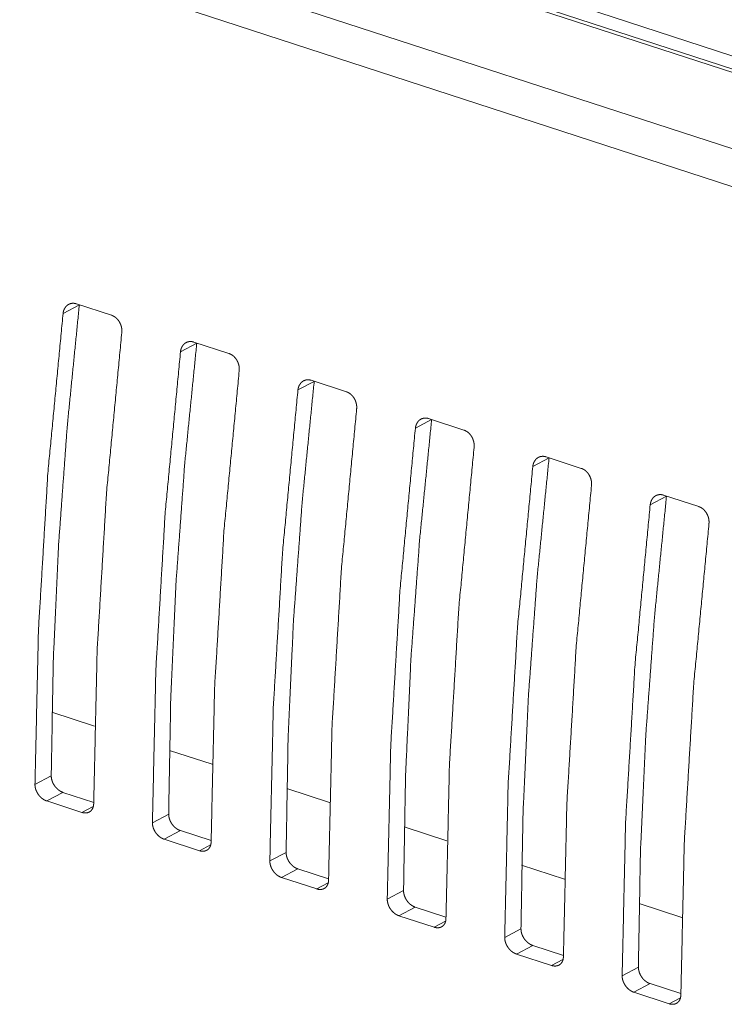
# Model space of a CAD drawing. Header units: millimetres. Extents: x 0 to 2122, y 0 to 1639.
# Tile 73 of 85: x 1456 to 1481, y 1205 to 1240. Entities that reach past the tile are written whole.
import ezdxf

# ---------------------------------------------------------------- set-up
doc = ezdxf.new("R2010")
doc.units = ezdxf.units.MM
doc.layers.add('1', color=7, linetype='Continuous', true_color=0xffffff)

msp = doc.modelspace()

# ---------------------------------------------------------------- linework, layer by layer
at = {"layer": '1', "color": 7, "linetype": 'Continuous', "lineweight": 13}
for p, q in [((1563.516, 1210.991), (1219.264, 1323.2)), ((1563.772, 1211.026), (1219.52, 1323.235)), ((1220.356, 1323.426), (1563.787, 1211.485)), ((1560.396, 1209.344), (1216.144, 1321.553)), ((1559.739, 1208.225), (1215.486, 1320.434)), ((1458.057, 1229.789), (1457.487, 1229.488)), ((1457.952, 1229.826), (1459.184, 1229.425)), ((1462.165, 1228.45), (1461.595, 1228.149)), ((1462.06, 1228.487), (1463.292, 1228.085)), ((1466.273, 1227.111), (1465.703, 1226.81)), ((1466.168, 1227.148), (1467.4, 1226.747)), ((1470.381, 1225.772), (1469.811, 1225.471)), ((1470.276, 1225.809), (1471.508, 1225.407)), ((1474.489, 1224.433), (1473.919, 1224.132)), ((1474.384, 1224.47), (1475.616, 1224.068)), ((1478.597, 1223.094), (1478.027, 1222.793)), ((1478.492, 1223.131), (1479.724, 1222.729)), ((1457.097, 1215.536), (1458.593, 1215.049)), ((1461.207, 1214.197), (1462.7, 1213.71)), ((1456.505, 1213.006), (1457.074, 1213.307)), ((1457.484, 1212.729), (1456.914, 1212.428)), ((1457.484, 1212.729), (1458.559, 1212.379)), ((1465.314, 1212.858), (1466.811, 1212.37)), ((1456.914, 1212.428), (1458.147, 1212.026)), ((1458.147, 1212.026), (1458.541, 1212.235)), ((1460.613, 1211.667), (1461.182, 1211.968)), ((1469.422, 1211.519), (1470.918, 1211.031)), ((1461.592, 1211.39), (1461.022, 1211.089)), ((1461.592, 1211.39), (1462.667, 1211.04)), ((1461.022, 1211.089), (1462.255, 1210.687)), ((1462.255, 1210.687), (1462.649, 1210.896)), ((1464.721, 1210.328), (1465.29, 1210.629)), ((1473.529, 1210.18), (1475.025, 1209.693)), ((1465.7, 1210.051), (1465.13, 1209.75)), ((1465.7, 1210.051), (1466.775, 1209.701)), ((1465.13, 1209.75), (1466.363, 1209.348)), ((1466.363, 1209.348), (1466.757, 1209.557)), ((1468.829, 1208.989), (1469.398, 1209.29)), ((1477.639, 1208.841), (1479.132, 1208.354)), ((1469.809, 1208.712), (1469.239, 1208.411)), ((1469.239, 1208.411), (1470.471, 1208.009)), ((1469.809, 1208.712), (1470.883, 1208.362)), ((1470.471, 1208.009), (1470.865, 1208.218)), ((1472.937, 1207.65), (1473.506, 1207.951)), ((1473.917, 1207.373), (1473.347, 1207.072)), ((1473.917, 1207.373), (1474.991, 1207.023)), ((1473.347, 1207.072), (1474.579, 1206.67)), ((1474.579, 1206.67), (1474.973, 1206.879)), ((1477.045, 1206.311), (1477.615, 1206.612)), ((1478.025, 1206.034), (1477.455, 1205.733)), ((1478.025, 1206.034), (1479.099, 1205.684)), ((1477.455, 1205.733), (1478.687, 1205.331)), ((1478.687, 1205.331), (1479.081, 1205.54))]:
    msp.add_line(p, q, dxfattribs=at)
for points, knots in [([(1458.057, 1229.789), (1457.637, 1225.581), (1457.333, 1221.425), (1457.145, 1217.331), (1457.074, 1213.307)], [0, 0, 0.256022, 0.508255, 0.756356, 1, 1]), ([(1457.487, 1229.488), (1457.495, 1229.534), (1457.505, 1229.577), (1457.512, 1229.598), (1457.52, 1229.619), (1457.529, 1229.639), (1457.539, 1229.658), (1457.561, 1229.694), (1457.586, 1229.727), (1457.6, 1229.742), (1457.614, 1229.757), (1457.629, 1229.77), (1457.645, 1229.782), (1457.678, 1229.804), (1457.714, 1229.821), (1457.732, 1229.828), (1457.751, 1229.833), (1457.77, 1229.838), (1457.79, 1229.841), (1457.81, 1229.844), (1457.829, 1229.845), (1457.85, 1229.845), (1457.87, 1229.843), (1457.911, 1229.837), (1457.952, 1229.826)], [0, 0, 0.069323, 0.136857, 0.170113, 0.20317, 0.236012, 0.268589, 0.332055, 0.394114, 0.424919, 0.455597, 0.485803, 0.515937, 0.575315, 0.634415, 0.664386, 0.694034, 0.723673, 0.753449, 0.783224, 0.813102, 0.843433, 0.874326, 0.936437, 1, 1]), ([(1457.487, 1229.488), (1456.955, 1223.889), (1456.627, 1218.389), (1456.505, 1213.006)], [0, 0, 0.340468, 0.674058, 1, 1]), ([(1459.184, 1229.425), (1459.224, 1229.409), (1459.263, 1229.389), (1459.282, 1229.378), (1459.301, 1229.365), (1459.32, 1229.352), (1459.338, 1229.337), (1459.372, 1229.305), (1459.403, 1229.27), (1459.418, 1229.252), (1459.433, 1229.232), (1459.446, 1229.212), (1459.459, 1229.191), (1459.482, 1229.148), (1459.502, 1229.103), (1459.506, 1229.092), (1459.51, 1229.08), (1459.514, 1229.069), (1459.518, 1229.057), (1459.525, 1229.033), (1459.531, 1229.01), (1459.535, 1228.986), (1459.539, 1228.962), (1459.542, 1228.938), (1459.544, 1228.914), (1459.545, 1228.866), (1459.541, 1228.819)], [0, 0, 0.056949, 0.114614, 0.144191, 0.173916, 0.204342, 0.234814, 0.296333, 0.358812, 0.390631, 0.422786, 0.454938, 0.48705, 0.551439, 0.616377, 0.632787, 0.649045, 0.665438, 0.681696, 0.714024, 0.746331, 0.778417, 0.810456, 0.842497, 0.874522, 0.937743, 1, 1]), ([(1459.541, 1228.819), (1459.009, 1223.22), (1458.681, 1217.719), (1458.559, 1212.336)], [0, 0, 0.340473, 0.674064, 1, 1]), ([(1462.165, 1228.45), (1461.745, 1224.242), (1461.441, 1220.086), (1461.253, 1215.992), (1461.182, 1211.968)], [0, 0, 0.256023, 0.508255, 0.756356, 1, 1]), ([(1461.595, 1228.149), (1461.603, 1228.195), (1461.614, 1228.238), (1461.62, 1228.26), (1461.628, 1228.28), (1461.637, 1228.3), (1461.647, 1228.319), (1461.669, 1228.355), (1461.694, 1228.388), (1461.708, 1228.403), (1461.722, 1228.418), (1461.737, 1228.431), (1461.753, 1228.443), (1461.786, 1228.465), (1461.822, 1228.482), (1461.84, 1228.489), (1461.859, 1228.494), (1461.878, 1228.499), (1461.898, 1228.502), (1461.918, 1228.505), (1461.937, 1228.506), (1461.958, 1228.506), (1461.978, 1228.504), (1462.019, 1228.498), (1462.06, 1228.487)], [0, 0, 0.069442, 0.136913, 0.170209, 0.203265, 0.236105, 0.268569, 0.332032, 0.394186, 0.424898, 0.455574, 0.486047, 0.515984, 0.575359, 0.634456, 0.664382, 0.694029, 0.723666, 0.753462, 0.783236, 0.813112, 0.843691, 0.874326, 0.936681, 1, 1]), ([(1461.595, 1228.149), (1461.063, 1222.55), (1460.735, 1217.05), (1460.613, 1211.667)], [0, 0, 0.340468, 0.674059, 1, 1]), ([(1463.292, 1228.085), (1463.332, 1228.07), (1463.371, 1228.05), (1463.39, 1228.039), (1463.409, 1228.026), (1463.428, 1228.013), (1463.446, 1227.998), (1463.48, 1227.966), (1463.511, 1227.931), (1463.526, 1227.913), (1463.541, 1227.893), (1463.554, 1227.873), (1463.567, 1227.852), (1463.59, 1227.809), (1463.61, 1227.764), (1463.614, 1227.753), (1463.618, 1227.741), (1463.622, 1227.73), (1463.626, 1227.718), (1463.633, 1227.694), (1463.639, 1227.671), (1463.643, 1227.647), (1463.647, 1227.623), (1463.65, 1227.599), (1463.652, 1227.575), (1463.653, 1227.527), (1463.649, 1227.48)], [0, 0, 0.056945, 0.114801, 0.144133, 0.173917, 0.204341, 0.234811, 0.296486, 0.358815, 0.390632, 0.422696, 0.454846, 0.487049, 0.551434, 0.616268, 0.632677, 0.649037, 0.665325, 0.681648, 0.714019, 0.746218, 0.778345, 0.810455, 0.842494, 0.874533, 0.937747, 1, 1]), ([(1463.649, 1227.48), (1463.117, 1221.881), (1462.789, 1216.38), (1462.667, 1210.997)], [0, 0, 0.340468, 0.674059, 1, 1]), ([(1466.273, 1227.111), (1465.853, 1222.903), (1465.549, 1218.747), (1465.361, 1214.653), (1465.29, 1210.629)], [0, 0, 0.256023, 0.508255, 0.756356, 1, 1]), ([(1465.703, 1226.81), (1465.711, 1226.856), (1465.722, 1226.899), (1465.729, 1226.92), (1465.736, 1226.941), (1465.745, 1226.961), (1465.755, 1226.98), (1465.777, 1227.016), (1465.802, 1227.049), (1465.816, 1227.064), (1465.83, 1227.079), (1465.845, 1227.092), (1465.861, 1227.104), (1465.894, 1227.126), (1465.93, 1227.143), (1465.948, 1227.15), (1465.967, 1227.155), (1465.986, 1227.16), (1466.006, 1227.163), (1466.026, 1227.166), (1466.046, 1227.167), (1466.066, 1227.167), (1466.086, 1227.165), (1466.127, 1227.159), (1466.168, 1227.148)], [0, 0, 0.06931, 0.136893, 0.170142, 0.203105, 0.235941, 0.268512, 0.33186, 0.394005, 0.424805, 0.455477, 0.485864, 0.515797, 0.575164, 0.634477, 0.66421, 0.693816, 0.723478, 0.753249, 0.783018, 0.813138, 0.843464, 0.874103, 0.936449, 1, 1]), ([(1465.703, 1226.81), (1465.171, 1221.211), (1464.843, 1215.711), (1464.721, 1210.328)], [0, 0, 0.340468, 0.674064, 1, 1]), ([(1467.4, 1226.747), (1467.44, 1226.731), (1467.479, 1226.711), (1467.498, 1226.7), (1467.517, 1226.687), (1467.536, 1226.674), (1467.554, 1226.659), (1467.588, 1226.627), (1467.619, 1226.592), (1467.634, 1226.574), (1467.649, 1226.554), (1467.662, 1226.534), (1467.675, 1226.513), (1467.698, 1226.47), (1467.718, 1226.425), (1467.722, 1226.414), (1467.726, 1226.402), (1467.73, 1226.391), (1467.734, 1226.379), (1467.741, 1226.355), (1467.746, 1226.332), (1467.751, 1226.308), (1467.755, 1226.284), (1467.758, 1226.26), (1467.76, 1226.236), (1467.761, 1226.188), (1467.757, 1226.141)], [0, 0, 0.056939, 0.114788, 0.144173, 0.173953, 0.204309, 0.235013, 0.296447, 0.358915, 0.390592, 0.422741, 0.454887, 0.486993, 0.55137, 0.616385, 0.632714, 0.649147, 0.665364, 0.681685, 0.714052, 0.746247, 0.77837, 0.810368, 0.842512, 0.874548, 0.937645, 1, 1]), ([(1467.757, 1226.141), (1467.225, 1220.542), (1466.897, 1215.041), (1466.775, 1209.658)], [0, 0, 0.340468, 0.674059, 1, 1]), ([(1470.381, 1225.772), (1469.961, 1221.564), (1469.657, 1217.408), (1469.469, 1213.314), (1469.398, 1209.29)], [0, 0, 0.256022, 0.508255, 0.756356, 1, 1]), ([(1469.811, 1225.471), (1469.819, 1225.517), (1469.83, 1225.56), (1469.837, 1225.581), (1469.844, 1225.602), (1469.853, 1225.622), (1469.863, 1225.641), (1469.885, 1225.677), (1469.91, 1225.71), (1469.924, 1225.725), (1469.938, 1225.74), (1469.953, 1225.753), (1469.969, 1225.765), (1470.002, 1225.787), (1470.038, 1225.804), (1470.056, 1225.811), (1470.075, 1225.816), (1470.095, 1225.821), (1470.114, 1225.824), (1470.134, 1225.827), (1470.154, 1225.828), (1470.174, 1225.828), (1470.194, 1225.826), (1470.235, 1225.82), (1470.276, 1225.809)], [0, 0, 0.069312, 0.136896, 0.170146, 0.20311, 0.236047, 0.268507, 0.332092, 0.393989, 0.424789, 0.455462, 0.48585, 0.515783, 0.575152, 0.634466, 0.664199, 0.69408, 0.723714, 0.753241, 0.783011, 0.813132, 0.843458, 0.874346, 0.936448, 1, 1]), ([(1469.811, 1225.471), (1469.279, 1219.872), (1468.951, 1214.372), (1468.829, 1208.989)], [0, 0, 0.340467, 0.674058, 1, 1]), ([(1471.508, 1225.407), (1471.548, 1225.392), (1471.587, 1225.372), (1471.606, 1225.361), (1471.625, 1225.348), (1471.644, 1225.335), (1471.662, 1225.32), (1471.696, 1225.288), (1471.727, 1225.253), (1471.742, 1225.235), (1471.757, 1225.215), (1471.77, 1225.195), (1471.783, 1225.174), (1471.806, 1225.131), (1471.826, 1225.086), (1471.83, 1225.075), (1471.834, 1225.063), (1471.838, 1225.051), (1471.842, 1225.04), (1471.849, 1225.016), (1471.854, 1224.993), (1471.859, 1224.969), (1471.863, 1224.945), (1471.866, 1224.921), (1471.868, 1224.897), (1471.869, 1224.849), (1471.865, 1224.802)], [0, 0, 0.056942, 0.114794, 0.14418, 0.174084, 0.20433, 0.234967, 0.296479, 0.35895, 0.390629, 0.422691, 0.454839, 0.48704, 0.551421, 0.616438, 0.632667, 0.6491, 0.665491, 0.681642, 0.714011, 0.746314, 0.778332, 0.810439, 0.842502, 0.874523, 0.937736, 1, 1]), ([(1471.865, 1224.802), (1471.333, 1219.203), (1471.005, 1213.702), (1470.883, 1208.319)], [0, 0, 0.340467, 0.674058, 1, 1]), ([(1474.489, 1224.433), (1474.069, 1220.225), (1473.765, 1216.069), (1473.577, 1211.975), (1473.506, 1207.951)], [0, 0, 0.256022, 0.508255, 0.756356, 1, 1]), ([(1473.919, 1224.132), (1473.927, 1224.178), (1473.938, 1224.221), (1473.945, 1224.243), (1473.952, 1224.263), (1473.961, 1224.283), (1473.971, 1224.302), (1473.993, 1224.338), (1474.018, 1224.371), (1474.032, 1224.386), (1474.046, 1224.401), (1474.061, 1224.414), (1474.077, 1224.426), (1474.11, 1224.448), (1474.146, 1224.465), (1474.164, 1224.472), (1474.183, 1224.477), (1474.202, 1224.482), (1474.222, 1224.485), (1474.242, 1224.488), (1474.262, 1224.489), (1474.282, 1224.489), (1474.302, 1224.487), (1474.343, 1224.481), (1474.384, 1224.47)], [0, 0, 0.069473, 0.136874, 0.170243, 0.203206, 0.236142, 0.268603, 0.332058, 0.394054, 0.424762, 0.455434, 0.485904, 0.516033, 0.575401, 0.634491, 0.664181, 0.694061, 0.723724, 0.75325, 0.78302, 0.813141, 0.843468, 0.874347, 0.936448, 1, 1]), ([(1473.919, 1224.132), (1473.387, 1218.533), (1473.059, 1213.033), (1472.937, 1207.65)], [0, 0, 0.340467, 0.674058, 1, 1]), ([(1475.616, 1224.068), (1475.657, 1224.053), (1475.695, 1224.033), (1475.714, 1224.022), (1475.733, 1224.009), (1475.752, 1223.996), (1475.77, 1223.981), (1475.804, 1223.949), (1475.835, 1223.914), (1475.851, 1223.896), (1475.865, 1223.876), (1475.878, 1223.856), (1475.891, 1223.835), (1475.914, 1223.792), (1475.934, 1223.747), (1475.938, 1223.736), (1475.942, 1223.724), (1475.946, 1223.713), (1475.95, 1223.701), (1475.957, 1223.677), (1475.962, 1223.654), (1475.967, 1223.63), (1475.971, 1223.606), (1475.974, 1223.582), (1475.976, 1223.558), (1475.977, 1223.51), (1475.973, 1223.463)], [0, 0, 0.05695, 0.114616, 0.14395, 0.173918, 0.204169, 0.234811, 0.296331, 0.358811, 0.390631, 0.422569, 0.454721, 0.486834, 0.551327, 0.616267, 0.632677, 0.649038, 0.665328, 0.681586, 0.71402, 0.74617, 0.778299, 0.810412, 0.842479, 0.874505, 0.937727, 1, 1]), ([(1475.973, 1223.463), (1475.441, 1217.864), (1475.113, 1212.363), (1474.991, 1206.98)], [0, 0, 0.340467, 0.674058, 1, 1]), ([(1478.597, 1223.094), (1478.177, 1218.886), (1477.873, 1214.73), (1477.685, 1210.636), (1477.614, 1206.612)], [0, 0, 0.256022, 0.508255, 0.756356, 1, 1]), ([(1478.027, 1222.793), (1478.035, 1222.839), (1478.046, 1222.882), (1478.053, 1222.903), (1478.06, 1222.924), (1478.069, 1222.944), (1478.079, 1222.963), (1478.101, 1222.999), (1478.126, 1223.032), (1478.14, 1223.047), (1478.154, 1223.062), (1478.169, 1223.075), (1478.185, 1223.087), (1478.218, 1223.109), (1478.254, 1223.126), (1478.272, 1223.133), (1478.291, 1223.138), (1478.31, 1223.143), (1478.33, 1223.146), (1478.35, 1223.149), (1478.37, 1223.15), (1478.39, 1223.15), (1478.41, 1223.148), (1478.451, 1223.142), (1478.492, 1223.131)], [0, 0, 0.069359, 0.136891, 0.170146, 0.203202, 0.236042, 0.268618, 0.331976, 0.39413, 0.424935, 0.455611, 0.485816, 0.51595, 0.575326, 0.634423, 0.664161, 0.694045, 0.723683, 0.753458, 0.783232, 0.813109, 0.843439, 0.87433, 0.93644, 1, 1]), ([(1478.027, 1222.793), (1477.495, 1217.194), (1477.167, 1211.694), (1477.045, 1206.311)], [0, 0, 0.340467, 0.674058, 1, 1]), ([(1479.724, 1222.729), (1479.765, 1222.714), (1479.803, 1222.694), (1479.823, 1222.683), (1479.841, 1222.67), (1479.86, 1222.657), (1479.878, 1222.642), (1479.912, 1222.61), (1479.943, 1222.575), (1479.958, 1222.557), (1479.973, 1222.537), (1479.986, 1222.517), (1479.999, 1222.496), (1480.022, 1222.453), (1480.042, 1222.408), (1480.046, 1222.397), (1480.05, 1222.385), (1480.054, 1222.373), (1480.058, 1222.362), (1480.065, 1222.338), (1480.071, 1222.315), (1480.075, 1222.291), (1480.079, 1222.267), (1480.082, 1222.243), (1480.084, 1222.219), (1480.085, 1222.171), (1480.082, 1222.124)], [0, 0, 0.05695, 0.114615, 0.144193, 0.173979, 0.204341, 0.234812, 0.296332, 0.358812, 0.390632, 0.422658, 0.454933, 0.487045, 0.551435, 0.616373, 0.632784, 0.649145, 0.665434, 0.681693, 0.714021, 0.746328, 0.778415, 0.810454, 0.842605, 0.87452, 0.937742, 1, 1]), ([(1480.082, 1222.124), (1479.549, 1216.525), (1479.221, 1211.024), (1479.099, 1205.641)], [0, 0, 0.340471, 0.67406, 1, 1]), ([(1457.074, 1213.307), (1457.076, 1213.263), (1457.082, 1213.218), (1457.086, 1213.195), (1457.092, 1213.173), (1457.098, 1213.15), (1457.105, 1213.127), (1457.122, 1213.082), (1457.143, 1213.038), (1457.154, 1213.017), (1457.167, 1212.995), (1457.18, 1212.975), (1457.194, 1212.954), (1457.223, 1212.915), (1457.256, 1212.879), (1457.273, 1212.862), (1457.29, 1212.845), (1457.308, 1212.829), (1457.327, 1212.815), (1457.345, 1212.801), (1457.364, 1212.788), (1457.384, 1212.775), (1457.404, 1212.764), (1457.444, 1212.744), (1457.484, 1212.729)], [0, 0, 0.058777, 0.11877, 0.149333, 0.180385, 0.211868, 0.243622, 0.307389, 0.371841, 0.404413, 0.437234, 0.470062, 0.5027, 0.567722, 0.632548, 0.664821, 0.697034, 0.728837, 0.760199, 0.791234, 0.821922, 0.852558, 0.882895, 0.94236, 1, 1]), ([(1456.914, 1212.428), (1456.874, 1212.443), (1456.834, 1212.463), (1456.815, 1212.474), (1456.795, 1212.486), (1456.776, 1212.499), (1456.757, 1212.513), (1456.721, 1212.544), (1456.686, 1212.577), (1456.67, 1212.595), (1456.654, 1212.614), (1456.638, 1212.633), (1456.624, 1212.653), (1456.597, 1212.694), (1456.573, 1212.737), (1456.568, 1212.748), (1456.562, 1212.759), (1456.557, 1212.77), (1456.552, 1212.781), (1456.543, 1212.803), (1456.535, 1212.826), (1456.528, 1212.848), (1456.522, 1212.871), (1456.517, 1212.894), (1456.512, 1212.916), (1456.506, 1212.962), (1456.505, 1213.006)], [0, 0, 0.057636, 0.116358, 0.146448, 0.176836, 0.207947, 0.239222, 0.302371, 0.366216, 0.39875, 0.431503, 0.464151, 0.496791, 0.561878, 0.626957, 0.643383, 0.659713, 0.675859, 0.692017, 0.724077, 0.755767, 0.787243, 0.818511, 0.849561, 0.880446, 0.941008, 1, 1]), ([(1458.559, 1212.336), (1458.557, 1212.294), (1458.55, 1212.253), (1458.546, 1212.233), (1458.541, 1212.214), (1458.534, 1212.195), (1458.527, 1212.177), (1458.51, 1212.143), (1458.489, 1212.113), (1458.477, 1212.099), (1458.465, 1212.085), (1458.452, 1212.073), (1458.438, 1212.062), (1458.408, 1212.042), (1458.376, 1212.027), (1458.359, 1212.021), (1458.341, 1212.016), (1458.323, 1212.012), (1458.305, 1212.009), (1458.286, 1212.007), (1458.267, 1212.007), (1458.247, 1212.007), (1458.227, 1212.009), (1458.187, 1212.015), (1458.147, 1212.026)], [0, 0, 0.069796, 0.137021, 0.169931, 0.202256, 0.234495, 0.266071, 0.327462, 0.387216, 0.416796, 0.446438, 0.475803, 0.504835, 0.562354, 0.620689, 0.650134, 0.680022, 0.710004, 0.74017, 0.770655, 0.801835, 0.833543, 0.865879, 0.93177, 1, 1]), ([(1461.182, 1211.968), (1461.184, 1211.924), (1461.19, 1211.879), (1461.194, 1211.856), (1461.2, 1211.834), (1461.206, 1211.811), (1461.213, 1211.788), (1461.23, 1211.743), (1461.251, 1211.699), (1461.262, 1211.678), (1461.275, 1211.656), (1461.288, 1211.636), (1461.302, 1211.615), (1461.331, 1211.576), (1461.364, 1211.54), (1461.381, 1211.523), (1461.398, 1211.506), (1461.416, 1211.49), (1461.435, 1211.476), (1461.453, 1211.462), (1461.473, 1211.448), (1461.492, 1211.436), (1461.512, 1211.425), (1461.552, 1211.405), (1461.592, 1211.39)], [0, 0, 0.058779, 0.118775, 0.14934, 0.180285, 0.211876, 0.243631, 0.307401, 0.371757, 0.404427, 0.437249, 0.470079, 0.502627, 0.567739, 0.632485, 0.664993, 0.697047, 0.728851, 0.760215, 0.791185, 0.822118, 0.852697, 0.882899, 0.942318, 1, 1]), ([(1461.022, 1211.089), (1460.982, 1211.104), (1460.942, 1211.124), (1460.923, 1211.135), (1460.903, 1211.147), (1460.884, 1211.16), (1460.865, 1211.174), (1460.829, 1211.205), (1460.794, 1211.238), (1460.778, 1211.256), (1460.762, 1211.275), (1460.746, 1211.294), (1460.732, 1211.314), (1460.705, 1211.355), (1460.681, 1211.398), (1460.676, 1211.409), (1460.67, 1211.42), (1460.665, 1211.431), (1460.66, 1211.442), (1460.651, 1211.464), (1460.643, 1211.487), (1460.636, 1211.509), (1460.63, 1211.532), (1460.625, 1211.555), (1460.62, 1211.577), (1460.614, 1211.623), (1460.613, 1211.667)], [0, 0, 0.057398, 0.116326, 0.146419, 0.176812, 0.207926, 0.239271, 0.302357, 0.366287, 0.398744, 0.431501, 0.464154, 0.496797, 0.561771, 0.627062, 0.643293, 0.659625, 0.675864, 0.692023, 0.724088, 0.755708, 0.787254, 0.818469, 0.849679, 0.880568, 0.941, 1, 1]), ([(1462.667, 1210.997), (1462.665, 1210.954), (1462.658, 1210.914), (1462.654, 1210.894), (1462.649, 1210.875), (1462.642, 1210.856), (1462.635, 1210.838), (1462.618, 1210.804), (1462.597, 1210.774), (1462.585, 1210.76), (1462.573, 1210.746), (1462.56, 1210.734), (1462.546, 1210.723), (1462.516, 1210.703), (1462.484, 1210.688), (1462.467, 1210.682), (1462.449, 1210.677), (1462.431, 1210.673), (1462.413, 1210.67), (1462.394, 1210.668), (1462.375, 1210.668), (1462.355, 1210.668), (1462.336, 1210.67), (1462.295, 1210.676), (1462.255, 1210.687)], [0, 0, 0.069797, 0.137022, 0.169743, 0.20227, 0.234382, 0.265959, 0.32735, 0.387216, 0.416796, 0.446254, 0.475528, 0.50456, 0.562378, 0.620713, 0.650159, 0.680048, 0.71003, 0.740195, 0.770681, 0.801861, 0.833301, 0.865648, 0.931804, 1, 1]), ([(1465.29, 1210.629), (1465.292, 1210.585), (1465.298, 1210.54), (1465.302, 1210.517), (1465.308, 1210.495), (1465.314, 1210.472), (1465.321, 1210.449), (1465.338, 1210.404), (1465.359, 1210.36), (1465.37, 1210.339), (1465.383, 1210.317), (1465.396, 1210.296), (1465.41, 1210.276), (1465.439, 1210.237), (1465.472, 1210.201), (1465.489, 1210.184), (1465.506, 1210.167), (1465.524, 1210.151), (1465.543, 1210.137), (1465.561, 1210.123), (1465.581, 1210.11), (1465.6, 1210.097), (1465.62, 1210.086), (1465.66, 1210.066), (1465.7, 1210.051)], [0, 0, 0.058898, 0.118865, 0.149429, 0.180375, 0.211859, 0.243718, 0.307487, 0.371842, 0.404415, 0.437237, 0.470159, 0.50283, 0.56772, 0.632549, 0.664978, 0.697107, 0.728838, 0.760202, 0.791238, 0.822108, 0.852745, 0.883138, 0.942358, 1, 1]), ([(1465.13, 1209.75), (1465.09, 1209.765), (1465.05, 1209.785), (1465.031, 1209.796), (1465.011, 1209.808), (1464.992, 1209.821), (1464.973, 1209.835), (1464.937, 1209.866), (1464.902, 1209.899), (1464.886, 1209.917), (1464.87, 1209.936), (1464.854, 1209.955), (1464.84, 1209.975), (1464.813, 1210.016), (1464.789, 1210.059), (1464.784, 1210.07), (1464.778, 1210.081), (1464.773, 1210.092), (1464.768, 1210.103), (1464.76, 1210.125), (1464.751, 1210.148), (1464.744, 1210.17), (1464.738, 1210.193), (1464.733, 1210.216), (1464.728, 1210.238), (1464.722, 1210.284), (1464.721, 1210.328)], [0, 0, 0.057434, 0.11631, 0.146211, 0.176846, 0.207959, 0.239236, 0.302318, 0.366245, 0.3987, 0.431313, 0.4641, 0.496742, 0.561804, 0.626995, 0.643324, 0.659655, 0.675892, 0.69195, 0.723931, 0.755726, 0.787099, 0.81837, 0.849579, 0.880466, 0.941004, 1, 1]), ([(1466.775, 1209.658), (1466.772, 1209.615), (1466.767, 1209.575), (1466.762, 1209.555), (1466.757, 1209.536), (1466.75, 1209.517), (1466.743, 1209.499), (1466.726, 1209.465), (1466.705, 1209.435), (1466.693, 1209.421), (1466.681, 1209.407), (1466.668, 1209.395), (1466.654, 1209.384), (1466.624, 1209.364), (1466.592, 1209.349), (1466.575, 1209.343), (1466.557, 1209.338), (1466.539, 1209.334), (1466.521, 1209.331), (1466.502, 1209.329), (1466.483, 1209.329), (1466.463, 1209.329), (1466.444, 1209.331), (1466.403, 1209.337), (1466.363, 1209.348)], [0, 0, 0.069794, 0.136843, 0.169752, 0.202148, 0.234299, 0.265976, 0.327364, 0.387227, 0.416806, 0.446262, 0.475535, 0.504566, 0.56238, 0.620471, 0.650122, 0.680046, 0.709736, 0.739921, 0.770673, 0.801578, 0.833285, 0.86562, 0.931772, 1, 1]), ([(1469.398, 1209.29), (1469.4, 1209.246), (1469.406, 1209.201), (1469.41, 1209.178), (1469.416, 1209.156), (1469.422, 1209.133), (1469.429, 1209.11), (1469.446, 1209.065), (1469.467, 1209.021), (1469.478, 1209), (1469.491, 1208.978), (1469.504, 1208.958), (1469.518, 1208.937), (1469.547, 1208.898), (1469.58, 1208.862), (1469.597, 1208.845), (1469.614, 1208.828), (1469.632, 1208.812), (1469.651, 1208.798), (1469.669, 1208.784), (1469.689, 1208.77), (1469.708, 1208.758), (1469.728, 1208.747), (1469.768, 1208.727), (1469.809, 1208.712)], [0, 0, 0.058771, 0.11873, 0.149332, 0.18038, 0.21186, 0.243545, 0.307305, 0.371844, 0.40431, 0.437127, 0.469952, 0.50271, 0.567591, 0.632329, 0.664831, 0.697041, 0.728675, 0.760034, 0.791066, 0.821932, 0.852565, 0.882899, 0.94216, 1, 1]), ([(1469.239, 1208.411), (1469.198, 1208.426), (1469.158, 1208.446), (1469.139, 1208.457), (1469.119, 1208.469), (1469.1, 1208.482), (1469.081, 1208.496), (1469.045, 1208.527), (1469.01, 1208.56), (1468.994, 1208.578), (1468.978, 1208.597), (1468.962, 1208.616), (1468.948, 1208.636), (1468.921, 1208.677), (1468.897, 1208.72), (1468.892, 1208.731), (1468.886, 1208.742), (1468.881, 1208.753), (1468.876, 1208.764), (1468.867, 1208.786), (1468.859, 1208.809), (1468.852, 1208.831), (1468.846, 1208.854), (1468.841, 1208.877), (1468.836, 1208.899), (1468.83, 1208.945), (1468.829, 1208.989)], [0, 0, 0.057631, 0.116348, 0.146435, 0.177008, 0.207934, 0.239383, 0.302526, 0.366367, 0.398897, 0.431505, 0.464287, 0.496924, 0.561885, 0.627066, 0.643392, 0.65972, 0.675956, 0.692112, 0.724088, 0.755775, 0.787248, 0.818514, 0.84956, 0.880484, 0.941013, 1, 1]), ([(1470.883, 1208.319), (1470.88, 1208.276), (1470.875, 1208.236), (1470.87, 1208.216), (1470.865, 1208.197), (1470.858, 1208.178), (1470.851, 1208.16), (1470.834, 1208.126), (1470.813, 1208.096), (1470.801, 1208.082), (1470.789, 1208.068), (1470.776, 1208.056), (1470.762, 1208.045), (1470.732, 1208.025), (1470.7, 1208.01), (1470.683, 1208.004), (1470.665, 1207.999), (1470.647, 1207.995), (1470.629, 1207.992), (1470.61, 1207.99), (1470.591, 1207.99), (1470.571, 1207.99), (1470.552, 1207.992), (1470.511, 1207.998), (1470.471, 1208.009)], [0, 0, 0.069789, 0.136966, 0.169873, 0.202266, 0.234288, 0.266086, 0.327471, 0.387068, 0.416816, 0.44627, 0.475632, 0.504661, 0.562397, 0.620484, 0.650178, 0.679805, 0.709784, 0.739946, 0.770695, 0.801603, 0.833308, 0.865651, 0.931777, 1, 1]), ([(1473.506, 1207.951), (1473.508, 1207.907), (1473.514, 1207.862), (1473.518, 1207.839), (1473.524, 1207.817), (1473.53, 1207.794), (1473.537, 1207.771), (1473.554, 1207.726), (1473.575, 1207.682), (1473.586, 1207.661), (1473.599, 1207.639), (1473.612, 1207.618), (1473.626, 1207.598), (1473.655, 1207.559), (1473.688, 1207.523), (1473.705, 1207.506), (1473.722, 1207.489), (1473.74, 1207.473), (1473.759, 1207.458), (1473.778, 1207.445), (1473.797, 1207.432), (1473.816, 1207.419), (1473.836, 1207.408), (1473.876, 1207.388), (1473.917, 1207.373)], [0, 0, 0.058779, 0.118775, 0.149339, 0.180285, 0.211875, 0.243631, 0.3074, 0.371756, 0.404426, 0.437248, 0.46996, 0.502632, 0.56761, 0.632503, 0.664856, 0.69707, 0.728708, 0.760072, 0.79122, 0.821909, 0.852546, 0.882939, 0.942358, 1, 1]), ([(1473.347, 1207.072), (1473.306, 1207.087), (1473.266, 1207.107), (1473.247, 1207.118), (1473.227, 1207.13), (1473.208, 1207.143), (1473.189, 1207.157), (1473.153, 1207.188), (1473.118, 1207.221), (1473.102, 1207.239), (1473.086, 1207.258), (1473.071, 1207.277), (1473.056, 1207.297), (1473.029, 1207.338), (1473.005, 1207.381), (1473, 1207.392), (1472.994, 1207.403), (1472.989, 1207.414), (1472.984, 1207.425), (1472.975, 1207.447), (1472.967, 1207.47), (1472.96, 1207.492), (1472.954, 1207.515), (1472.949, 1207.538), (1472.944, 1207.56), (1472.938, 1207.606), (1472.937, 1207.65)], [0, 0, 0.057597, 0.116321, 0.146411, 0.176986, 0.207978, 0.23943, 0.302341, 0.366422, 0.398726, 0.43148, 0.464128, 0.496769, 0.561856, 0.627033, 0.643361, 0.659692, 0.675837, 0.692083, 0.724062, 0.755753, 0.787229, 0.818498, 0.849654, 0.880581, 0.941007, 1, 1]), ([(1474.991, 1206.98), (1474.988, 1206.937), (1474.983, 1206.897), (1474.978, 1206.877), (1474.973, 1206.858), (1474.966, 1206.839), (1474.959, 1206.821), (1474.942, 1206.787), (1474.921, 1206.757), (1474.909, 1206.743), (1474.897, 1206.729), (1474.884, 1206.717), (1474.87, 1206.706), (1474.84, 1206.686), (1474.808, 1206.671), (1474.791, 1206.665), (1474.773, 1206.66), (1474.755, 1206.656), (1474.737, 1206.653), (1474.718, 1206.651), (1474.699, 1206.651), (1474.679, 1206.651), (1474.66, 1206.653), (1474.62, 1206.659), (1474.579, 1206.67)], [0, 0, 0.069788, 0.136966, 0.169741, 0.202192, 0.2343, 0.265872, 0.327256, 0.387115, 0.416862, 0.446316, 0.475587, 0.504616, 0.562426, 0.620512, 0.650161, 0.679825, 0.709803, 0.739965, 0.770447, 0.801623, 0.833328, 0.865671, 0.931553, 1, 1]), ([(1477.614, 1206.612), (1477.616, 1206.568), (1477.622, 1206.523), (1477.626, 1206.5), (1477.632, 1206.478), (1477.638, 1206.455), (1477.645, 1206.432), (1477.662, 1206.387), (1477.683, 1206.343), (1477.694, 1206.322), (1477.707, 1206.3), (1477.72, 1206.279), (1477.734, 1206.259), (1477.763, 1206.22), (1477.796, 1206.184), (1477.813, 1206.167), (1477.83, 1206.15), (1477.848, 1206.134), (1477.867, 1206.12), (1477.885, 1206.106), (1477.905, 1206.092), (1477.924, 1206.08), (1477.944, 1206.069), (1477.984, 1206.049), (1478.025, 1206.034)], [0, 0, 0.058886, 0.118878, 0.149333, 0.180384, 0.211866, 0.243725, 0.307388, 0.371839, 0.404411, 0.437232, 0.470152, 0.502698, 0.567719, 0.632544, 0.664817, 0.697105, 0.728835, 0.760196, 0.791231, 0.821919, 0.852554, 0.882945, 0.942361, 1, 1]), ([(1477.455, 1205.733), (1477.414, 1205.748), (1477.374, 1205.768), (1477.355, 1205.779), (1477.335, 1205.791), (1477.316, 1205.804), (1477.297, 1205.818), (1477.261, 1205.849), (1477.226, 1205.882), (1477.21, 1205.9), (1477.194, 1205.919), (1477.179, 1205.938), (1477.164, 1205.958), (1477.137, 1205.999), (1477.113, 1206.042), (1477.108, 1206.053), (1477.102, 1206.064), (1477.097, 1206.075), (1477.093, 1206.086), (1477.083, 1206.108), (1477.075, 1206.131), (1477.068, 1206.153), (1477.062, 1206.176), (1477.057, 1206.199), (1477.052, 1206.221), (1477.046, 1206.267), (1477.045, 1206.311)], [0, 0, 0.057635, 0.116357, 0.146446, 0.176834, 0.207944, 0.239219, 0.302296, 0.366217, 0.398669, 0.431505, 0.464153, 0.496704, 0.561882, 0.62696, 0.643386, 0.659716, 0.675861, 0.691918, 0.723978, 0.755771, 0.787246, 0.818514, 0.849563, 0.880447, 0.941009, 1, 1]), ([(1479.099, 1205.641), (1479.097, 1205.598), (1479.09, 1205.558), (1479.086, 1205.538), (1479.081, 1205.519), (1479.074, 1205.5), (1479.067, 1205.482), (1479.05, 1205.448), (1479.029, 1205.418), (1479.018, 1205.404), (1479.005, 1205.39), (1478.992, 1205.378), (1478.978, 1205.367), (1478.948, 1205.347), (1478.916, 1205.332), (1478.899, 1205.326), (1478.881, 1205.321), (1478.863, 1205.317), (1478.845, 1205.314), (1478.826, 1205.312), (1478.807, 1205.312), (1478.787, 1205.312), (1478.768, 1205.314), (1478.728, 1205.32), (1478.687, 1205.331)], [0, 0, 0.069789, 0.136887, 0.1698, 0.202127, 0.234369, 0.265948, 0.327344, 0.387215, 0.416797, 0.446441, 0.475718, 0.504752, 0.562349, 0.620632, 0.65008, 0.680008, 0.709963, 0.740152, 0.77064, 0.801818, 0.833529, 0.865868, 0.931764, 1, 1])]:
    msp.add_open_spline(points, degree=1, knots=knots, dxfattribs=at)

doc.saveas('drawing.dxf')
